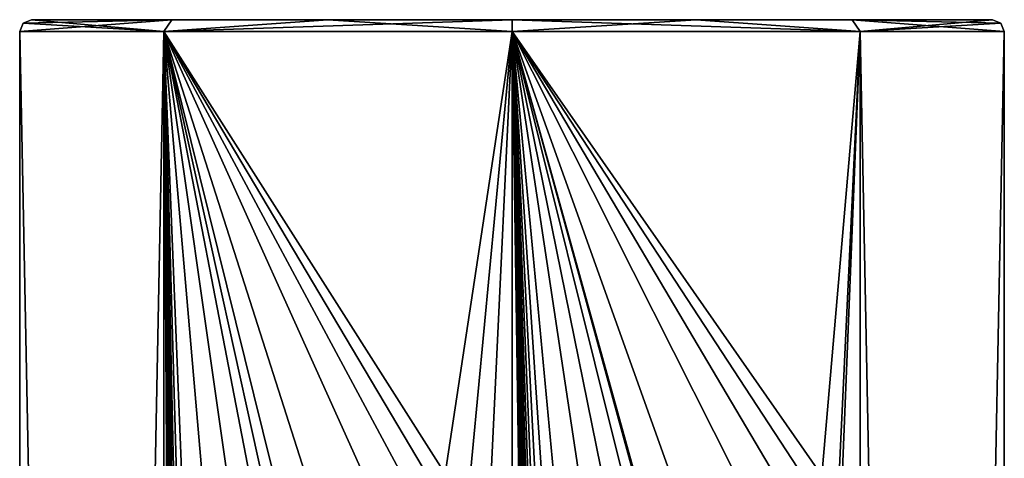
# Model space of a CAD drawing. Header units: millimetres. Extents: x -272 to 152, y 0 to 202.
# Tile 77 of 77: x -12 to 12, y 191 to 202. Entities that reach past the tile are written whole.
import ezdxf

# ---------------------------------------------------------------- set-up
doc = ezdxf.new("R2010")
doc.units = ezdxf.units.MM
doc.header["$LTSCALE"] = 65.185185
for name, color, linetype in [('243', 7, 'CONTINUOUS'), ('244', 7, 'CONTINUOUS'), ('30', 7, 'CONTINUOUS'), ('31', 7, 'CONTINUOUS'), ('398', 7, 'CONTINUOUS')]:
    doc.layers.add(name, color=color, linetype=linetype)

msp = doc.modelspace()

# ---------------------------------------------------------------- linework, layer by layer
at = {"layer": '243', "linetype": 'CONTINUOUS'}
for points in [[(-8.839, 202.2, 8.839), (-12.2, 202.5), (-12.412, 202.412, 0), (-8.839, 202.2, 8.839)], [(-8.634, 202.5, 8.619), (-12.2, 202.5), (-8.839, 202.2, 8.839), (-8.634, 202.5, 8.619)], [(-4.674, 202.5, 11.269), (-8.634, 202.5, 8.619), (-8.839, 202.2, 8.839), (-4.674, 202.5, 11.269)], [(-4.674, 202.5, 11.269), (-8.839, 202.2, 8.839), (0, 202.2, 12.5), (-4.674, 202.5, 11.269)], [(0, 202.5, 12.2), (-4.674, 202.5, 11.269), (0, 202.2, 12.5), (0, 202.5, 12.2)], [(4.674, 202.5, 11.269), (0, 202.5, 12.2), (8.839, 202.2, 8.839), (4.674, 202.5, 11.269)], [(0, 202.5, 12.2), (0, 202.2, 12.5), (8.839, 202.2, 8.839), (0, 202.5, 12.2)], [(8.634, 202.5, 8.619), (4.674, 202.5, 11.269), (8.839, 202.2, 8.839), (8.634, 202.5, 8.619)], [(12.2, 202.5), (8.634, 202.5, 8.619), (12.412, 202.412, 0), (12.2, 202.5)], [(8.634, 202.5, 8.619), (8.839, 202.2, 8.839), (12.5, 202.2), (8.634, 202.5, 8.619)], [(8.634, 202.5, 8.619), (12.5, 202.2), (12.412, 202.412, 0), (8.634, 202.5, 8.619)], [(-12.5, 202.2), (-8.839, 202.2, 8.839), (-12.412, 202.412, 0), (-12.5, 202.2)]]:
    msp.add_3dface(points, dxfattribs=at)
at = {"layer": '244', "linetype": 'CONTINUOUS'}
for points in [[(-8.634, 202.5, -8.619), (-12.5, 202.2), (-12.412, 202.412, 0), (-8.634, 202.5, -8.619)], [(-12.5, 202.2), (-8.634, 202.5, -8.619), (-8.839, 202.2, -8.839), (-12.5, 202.2)], [(-12.2, 202.5), (-8.634, 202.5, -8.619), (-12.412, 202.412, 0), (-12.2, 202.5)], [(-8.634, 202.5, -8.619), (-4.674, 202.5, -11.269), (-8.839, 202.2, -8.839), (-8.634, 202.5, -8.619)], [(-4.674, 202.5, -11.269), (0, 202.5, -12.2), (-8.839, 202.2, -8.839), (-4.674, 202.5, -11.269)], [(-8.839, 202.2, -8.839), (0, 202.5, -12.2), (0, 202.2, -12.5), (-8.839, 202.2, -8.839)], [(0, 202.5, -12.2), (4.674, 202.5, -11.269), (0, 202.2, -12.5), (0, 202.5, -12.2)], [(0, 202.2, -12.5), (4.674, 202.5, -11.269), (8.839, 202.2, -8.839), (0, 202.2, -12.5)], [(4.674, 202.5, -11.269), (8.634, 202.5, -8.619), (8.839, 202.2, -8.839), (4.674, 202.5, -11.269)], [(8.634, 202.5, -8.619), (12.2, 202.5), (8.839, 202.2, -8.839), (8.634, 202.5, -8.619)], [(12.2, 202.5), (12.412, 202.412, 0), (8.839, 202.2, -8.839), (12.2, 202.5)], [(12.412, 202.412, 0), (12.5, 202.2), (8.839, 202.2, -8.839), (12.412, 202.412, 0)]]:
    msp.add_3dface(points, dxfattribs=at)
at = {"layer": '30', "linetype": 'CONTINUOUS'}
for points in [[(-8.634, 202.5, 8.619), (12.2, 202.5), (-12.2, 202.5), (-8.634, 202.5, 8.619)], [(-12.2, 202.5), (12.2, 202.5), (8.634, 202.5, -8.619), (-12.2, 202.5)], [(-8.634, 202.5, -8.619), (-12.2, 202.5), (8.634, 202.5, -8.619), (-8.634, 202.5, -8.619)], [(8.634, 202.5, 8.619), (12.2, 202.5), (-8.634, 202.5, 8.619), (8.634, 202.5, 8.619)], [(-4.674, 202.5, 11.269), (8.634, 202.5, 8.619), (-8.634, 202.5, 8.619), (-4.674, 202.5, 11.269)], [(-4.674, 202.5, -11.269), (-8.634, 202.5, -8.619), (4.674, 202.5, -11.269), (-4.674, 202.5, -11.269)], [(4.674, 202.5, -11.269), (-8.634, 202.5, -8.619), (8.634, 202.5, -8.619), (4.674, 202.5, -11.269)], [(4.674, 202.5, 11.269), (8.634, 202.5, 8.619), (-4.674, 202.5, 11.269), (4.674, 202.5, 11.269)], [(0, 202.5, 12.2), (4.674, 202.5, 11.269), (-4.674, 202.5, 11.269), (0, 202.5, 12.2)], [(0, 202.5, -12.2), (-4.674, 202.5, -11.269), (4.674, 202.5, -11.269), (0, 202.5, -12.2)]]:
    msp.add_3dface(points, dxfattribs=at)
at = {"layer": '31', "linetype": 'CONTINUOUS'}
for points in [[(-8.839, 202.2, 8.839), (-12.5, 202.2), (-8.839, 15.8, 8.839), (-8.839, 202.2, 8.839)], [(-8.839, 15.8, 8.839), (-12.5, 202.2), (-12.5, 15.8), (-8.839, 15.8, 8.839)], [(0, 202.2, 12.5), (-8.839, 202.2, 8.839), (-1.7, 190.953, 12.384), (0, 202.2, 12.5)], [(-8.839, 202.2, 8.839), (-8.839, 15.8, 8.839), (-8.35, 125, 9.302), (-8.839, 202.2, 8.839)], [(-8.839, 202.2, 8.839), (-3.35, 190, 12.043), (-2.807, 190.949, 12.181), (-8.839, 202.2, 8.839)], [(-3.35, 190, 12.043), (-8.839, 202.2, 8.839), (-3.35, 185, 12.043), (-3.35, 190, 12.043)], [(-1.7, 190.953, 12.384), (-8.839, 202.2, 8.839), (-2.252, 191.1, 12.295), (-1.7, 190.953, 12.384)], [(-2.252, 191.1, 12.295), (-8.839, 202.2, 8.839), (-2.807, 190.949, 12.181), (-2.252, 191.1, 12.295)], [(-3.35, 185, 12.043), (-8.839, 202.2, 8.839), (-3.35, 180, 12.043), (-3.35, 185, 12.043)], [(-3.35, 180, 12.043), (-8.839, 202.2, 8.839), (-6.15, 190, 10.882), (-3.35, 180, 12.043)], [(-8.839, 202.2, 8.839), (-8.35, 190, 9.302), (-7.866, 190.911, 9.714), (-8.839, 202.2, 8.839)], [(-8.35, 190, 9.302), (-8.839, 202.2, 8.839), (-8.35, 185, 9.302), (-8.35, 190, 9.302)], [(-6.15, 190, 10.882), (-8.839, 202.2, 8.839), (-6.668, 190.934, 10.573), (-6.15, 190, 10.882)], [(-6.668, 190.934, 10.573), (-8.839, 202.2, 8.839), (-7.26, 191.1, 10.176), (-6.668, 190.934, 10.573)], [(-7.26, 191.1, 10.176), (-8.839, 202.2, 8.839), (-7.866, 190.911, 9.714), (-7.26, 191.1, 10.176)], [(-8.35, 185, 9.302), (-8.839, 202.2, 8.839), (-8.35, 180, 9.302), (-8.35, 185, 9.302)], [(-8.35, 180, 9.302), (-8.839, 202.2, 8.839), (-8.35, 175, 9.302), (-8.35, 180, 9.302)], [(-8.35, 175, 9.302), (-8.839, 202.2, 8.839), (-8.35, 170, 9.302), (-8.35, 175, 9.302)], [(-8.35, 170, 9.302), (-8.839, 202.2, 8.839), (-8.35, 165, 9.302), (-8.35, 170, 9.302)], [(-8.35, 165, 9.302), (-8.839, 202.2, 8.839), (-8.35, 160, 9.302), (-8.35, 165, 9.302)], [(-8.35, 160, 9.302), (-8.839, 202.2, 8.839), (-8.35, 155, 9.302), (-8.35, 160, 9.302)], [(-8.35, 155, 9.302), (-8.839, 202.2, 8.839), (-8.35, 150, 9.302), (-8.35, 155, 9.302)], [(-8.35, 150, 9.302), (-8.839, 202.2, 8.839), (-8.35, 145, 9.302), (-8.35, 150, 9.302)], [(-8.35, 145, 9.302), (-8.839, 202.2, 8.839), (-8.35, 140, 9.302), (-8.35, 145, 9.302)], [(-8.35, 140, 9.302), (-8.839, 202.2, 8.839), (-8.35, 135, 9.302), (-8.35, 140, 9.302)], [(-8.35, 135, 9.302), (-8.839, 202.2, 8.839), (-8.35, 130, 9.302), (-8.35, 135, 9.302)], [(-8.35, 130, 9.302), (-8.839, 202.2, 8.839), (-8.35, 125, 9.302), (-8.35, 130, 9.302)], [(-1.15, 190, 12.447), (0, 202.2, 12.5), (-1.7, 190.953, 12.384), (-1.15, 190, 12.447)], [(0, 15.8, 12.5), (0, 202.2, 12.5), (-1.15, 190, 12.447), (0, 15.8, 12.5)], [(8.839, 202.2, 8.839), (0, 202.2, 12.5), (7.866, 190.911, 9.714), (8.839, 202.2, 8.839)], [(0, 202.2, 12.5), (0, 15.8, 12.5), (1.15, 125, 12.447), (0, 202.2, 12.5)], [(0, 202.2, 12.5), (1.15, 190, 12.447), (1.7, 190.953, 12.384), (0, 202.2, 12.5)], [(1.15, 190, 12.447), (0, 202.2, 12.5), (1.15, 185, 12.447), (1.15, 190, 12.447)], [(3.35, 190, 12.043), (0, 202.2, 12.5), (2.807, 190.949, 12.181), (3.35, 190, 12.043)], [(0, 202.2, 12.5), (3.35, 190, 12.043), (6.15, 180, 10.882), (0, 202.2, 12.5)], [(2.807, 190.949, 12.181), (0, 202.2, 12.5), (2.252, 191.1, 12.295), (2.807, 190.949, 12.181)], [(2.252, 191.1, 12.295), (0, 202.2, 12.5), (1.7, 190.953, 12.384), (2.252, 191.1, 12.295)], [(1.15, 185, 12.447), (0, 202.2, 12.5), (1.15, 180, 12.447), (1.15, 185, 12.447)], [(1.15, 180, 12.447), (0, 202.2, 12.5), (1.15, 175, 12.447), (1.15, 180, 12.447)], [(1.15, 175, 12.447), (0, 202.2, 12.5), (1.15, 170, 12.447), (1.15, 175, 12.447)], [(1.15, 170, 12.447), (0, 202.2, 12.5), (1.15, 165, 12.447), (1.15, 170, 12.447)], [(1.15, 165, 12.447), (0, 202.2, 12.5), (1.15, 160, 12.447), (1.15, 165, 12.447)], [(1.15, 160, 12.447), (0, 202.2, 12.5), (1.15, 155, 12.447), (1.15, 160, 12.447)], [(1.15, 155, 12.447), (0, 202.2, 12.5), (1.15, 150, 12.447), (1.15, 155, 12.447)], [(1.15, 150, 12.447), (0, 202.2, 12.5), (1.15, 145, 12.447), (1.15, 150, 12.447)], [(1.15, 145, 12.447), (0, 202.2, 12.5), (1.15, 140, 12.447), (1.15, 145, 12.447)], [(1.15, 140, 12.447), (0, 202.2, 12.5), (1.15, 135, 12.447), (1.15, 140, 12.447)], [(1.15, 135, 12.447), (0, 202.2, 12.5), (1.15, 130, 12.447), (1.15, 135, 12.447)], [(1.15, 130, 12.447), (0, 202.2, 12.5), (1.15, 125, 12.447), (1.15, 130, 12.447)], [(0, 202.2, 12.5), (6.15, 190, 10.882), (6.667, 190.933, 10.574), (0, 202.2, 12.5)], [(6.15, 190, 10.882), (0, 202.2, 12.5), (6.15, 185, 10.882), (6.15, 190, 10.882)], [(7.866, 190.911, 9.714), (0, 202.2, 12.5), (7.259, 191.1, 10.176), (7.866, 190.911, 9.714)], [(7.259, 191.1, 10.176), (0, 202.2, 12.5), (6.667, 190.933, 10.574), (7.259, 191.1, 10.176)], [(6.15, 185, 10.882), (0, 202.2, 12.5), (6.15, 180, 10.882), (6.15, 185, 10.882)], [(8.35, 190, 9.302), (8.839, 202.2, 8.839), (7.866, 190.911, 9.714), (8.35, 190, 9.302)], [(8.839, 15.8, 8.839), (8.839, 202.2, 8.839), (8.35, 190, 9.302), (8.839, 15.8, 8.839)], [(12.5, 202.2), (8.839, 202.2, 8.839), (12.5, 15.8), (12.5, 202.2)], [(12.5, 15.8), (8.839, 202.2, 8.839), (8.839, 15.8, 8.839), (12.5, 15.8)]]:
    msp.add_3dface(points, dxfattribs=at)
at = {"layer": '398', "linetype": 'CONTINUOUS'}
for points in [[(-12.5, 15.8), (-12.5, 202.2), (-8.839, 202.2, -8.839), (-12.5, 15.8)], [(-12.5, 15.8), (-8.839, 202.2, -8.839), (-8.839, 15.8, -8.839), (-12.5, 15.8)], [(-8.839, 202.2, -8.839), (0, 202.2, -12.5), (-8.839, 15.8, -8.839), (-8.839, 202.2, -8.839)], [(0, 202.2, -12.5), (0, 15.8, -12.5), (-8.839, 15.8, -8.839), (0, 202.2, -12.5)], [(0, 202.2, -12.5), (8.839, 202.2, -8.839), (0, 15.8, -12.5), (0, 202.2, -12.5)], [(8.839, 202.2, -8.839), (8.839, 15.8, -8.839), (0, 15.8, -12.5), (8.839, 202.2, -8.839)], [(12.5, 202.2), (12.5, 15.8), (8.839, 15.8, -8.839), (12.5, 202.2)], [(8.839, 202.2, -8.839), (12.5, 202.2), (8.839, 15.8, -8.839), (8.839, 202.2, -8.839)]]:
    msp.add_3dface(points, dxfattribs=at)

doc.saveas('drawing.dxf')
